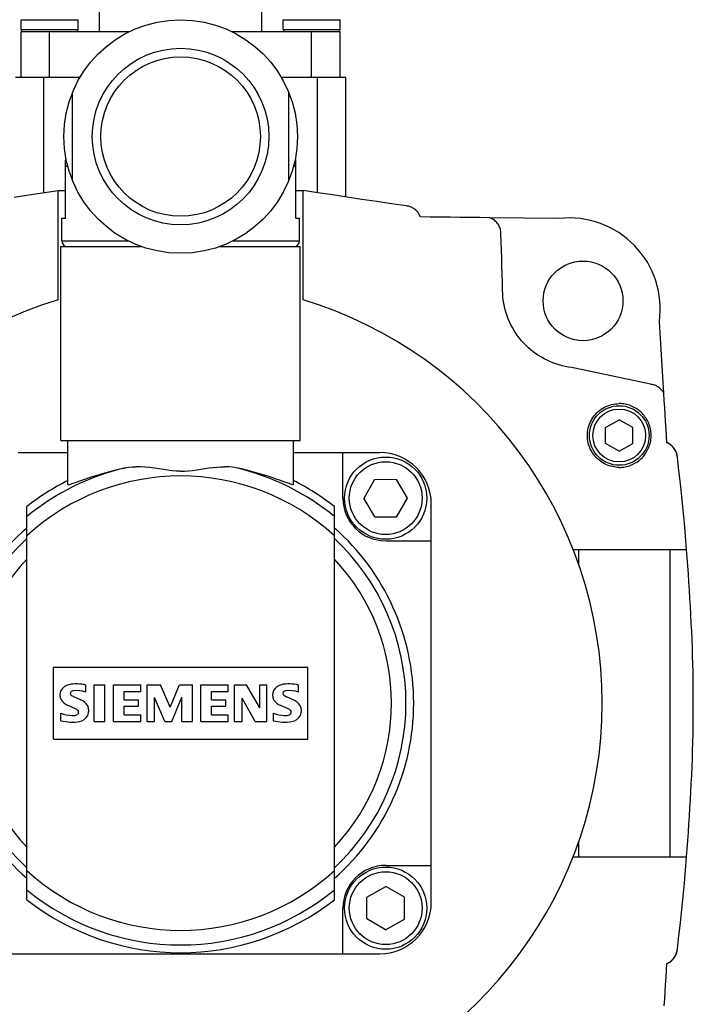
# Model space of a CAD drawing. Extents: x 0 to 1288, y 0 to 911.
# Tile 26 of 29: x 1137 to 1196, y 556 to 642. Entities that reach past the tile are written whole.
import ezdxf

# ---------------------------------------------------------------- set-up
doc = ezdxf.new("R2010")
doc.units = 0
doc.header["$LTSCALE"] = 15.34
doc.header["$MEASUREMENT"] = 0
doc.layers.add('15000_BACK', color=7, linetype='CONTINUOUS')

msp = doc.modelspace()

# ---------------------------------------------------------------- linework, layer by layer
at = {"layer": '15000_BACK', "color": 7, "linetype": 'CONTINUOUS', "lineweight": 25}
for p, q in [((1144.113617, 641.242095), (1144.113617, 652.792098)), ((1158.360251, 641.242095), (1158.360251, 652.792098)), ((1137.236934, 642.292094), (1142.236934, 642.292094)), ((1137.236934, 641.442096), (1137.236934, 642.292094)), ((1137.236934, 641.442096), (1137.236934, 642.292094)), ((1142.236934, 641.442096), (1142.236934, 642.292094)), ((1160.236934, 642.292094), (1165.236934, 642.292094)), ((1160.236934, 641.442096), (1160.236934, 642.292094)), ((1165.236934, 641.442096), (1165.236934, 642.292094)), ((1137.236934, 641.442096), (1142.236934, 641.442096)), ((1137.236934, 641.242095), (1146.738177, 641.242095)), ((1137.236934, 637.242095), (1137.236934, 641.242095)), ((1139.736934, 637.242095), (1139.736934, 641.242095)), ((1155.735782, 641.242095), (1162.736934, 641.242095)), ((1160.236934, 641.442096), (1165.236934, 641.442096)), ((1162.736934, 641.242095), (1165.236934, 641.242095)), ((1162.736934, 637.242095), (1162.736934, 641.242095)), ((1165.236934, 637.242095), (1165.236934, 641.242095)), ((1136.736934, 637.242095), (1142.409813, 637.242095)), ((1139.236934, 627.097423), (1139.236934, 637.242095)), ((1160.064145, 637.242095), (1163.236934, 637.242095)), ((1163.236934, 637.242095), (1165.736934, 637.242095)), ((1163.236934, 627.097423), (1163.236934, 637.242095)), ((1165.736934, 626.728072), (1165.736934, 637.242095)), ((1141.736934, 628.183395), (1141.736934, 635.880797)), ((1160.736934, 628.183395), (1160.736934, 635.880797)), ((1141.136934, 624.852096), (1141.136934, 629.966319)), ((1141.136934, 629.852096), (1141.221389, 629.852096)), ((1141.136934, 629.432098), (1141.322178, 629.432098)), ((1161.15169, 629.432098), (1161.336934, 629.432098)), ((1161.252479, 629.852096), (1161.336934, 629.852096)), ((1161.336934, 624.852096), (1161.336934, 629.966319)), ((1136.613595, 626.709849), (1137.907087, 626.900951)), ((1137.907087, 626.900951), (1140.486935, 627.282096)), ((1140.486934, 627.282096), (1140.595317, 627.282096)), ((1140.486934, 625.908183), (1140.486934, 627.282088)), ((1140.595317, 627.282096), (1140.70368, 627.282096)), ((1140.70368, 627.282096), (1140.812024, 627.282096)), ((1140.812024, 627.282096), (1140.920348, 627.282096)), ((1140.920348, 627.282096), (1141.028651, 627.282096)), ((1141.028651, 627.282096), (1141.136934, 627.282096)), ((1161.336934, 627.282096), (1161.986934, 627.282096)), ((1163.275653, 627.091701), (1161.986933, 627.282096)), ((1161.986934, 625.908183), (1161.986934, 627.282088)), ((1164.566781, 626.900951), (1163.275653, 627.091701)), ((1165.860273, 626.709849), (1164.566781, 626.900951)), ((1167.15608, 626.518409), (1165.860273, 626.709849)), ((1168.454156, 626.326629), (1167.15608, 626.518409)), ((1169.754457, 626.134524), (1168.454156, 626.326629)), ((1171.056934, 625.942096), (1169.754457, 626.134524)), ((1171.142907, 625.929336), (1171.056934, 625.942096)), ((1171.22784, 625.911651), (1171.142907, 625.929336)), ((1140.486934, 624.53511), (1140.486934, 625.908183)), ((1161.986934, 624.53511), (1161.986934, 625.908183)), ((1171.311525, 625.889114), (1171.22784, 625.911651)), ((1171.393754, 625.861785), (1171.311525, 625.889114)), ((1171.474321, 625.829734), (1171.393754, 625.861785)), ((1171.553012, 625.793021), (1171.474321, 625.829734)), ((1171.629607, 625.751727), (1171.553012, 625.793021)), ((1171.703597, 625.706111), (1171.629607, 625.751727)), ((1171.774694, 625.656383), (1171.703597, 625.706111)), ((1171.842731, 625.602683), (1171.774694, 625.656383)), ((1171.907543, 625.54515), (1171.842731, 625.602683)), ((1171.968965, 625.483928), (1171.907543, 625.54515)), ((1172.026832, 625.419158), (1171.968965, 625.483928)), ((1172.08085, 625.35115), (1172.026832, 625.419158)), ((1172.130739, 625.280288), (1172.08085, 625.35115)), ((1172.176393, 625.20676), (1172.130739, 625.280288)), ((1172.217712, 625.130756), (1172.176393, 625.20676)), ((1172.254594, 625.05247), (1172.217712, 625.130756)), ((1172.286933, 624.972095), (1172.254594, 625.05247)), ((1140.486934, 623.162978), (1140.486934, 624.53511)), ((1140.796934, 624.852096), (1141.136934, 624.852096)), ((1140.796934, 622.882094), (1140.796934, 624.852096)), ((1143.898332, 624.852096), (1143.898332, 624.876197)), ((1143.898332, 624.852096), (1143.921875, 624.852096)), ((1158.551993, 624.852096), (1158.575536, 624.852096)), ((1158.575536, 624.852096), (1158.575536, 624.876159)), ((1161.336934, 624.852096), (1161.676934, 624.852096)), ((1161.676934, 622.882094), (1161.676934, 624.852096)), ((1161.986934, 623.162978), (1161.986934, 624.53511)), ((1173.151607, 624.962897), (1172.286931, 624.972095)), ((1174.017078, 624.953689), (1173.151607, 624.962897)), ((1174.883333, 624.944476), (1174.017078, 624.953689)), ((1175.750356, 624.935252), (1174.883333, 624.944476)), ((1177.486667, 624.916782), (1175.750356, 624.935252)), ((1178.35593, 624.907531), (1177.486667, 624.916782)), ((1178.445846, 624.872531), (1178.355928, 624.907531)), ((1184.506934, 624.842097), (1178.355928, 624.907531)), ((1178.533241, 624.831866), (1178.445846, 624.872531)), ((1178.617845, 624.78567), (1178.533241, 624.831866)), ((1178.69939, 624.73408), (1178.617845, 624.78567)), ((1178.777494, 624.677318), (1178.69939, 624.73408)), ((1178.851676, 624.615741), (1178.777494, 624.677318)), ((1178.921716, 624.549567), (1178.851676, 624.615741)), ((1178.987394, 624.478992), (1178.921716, 624.549567)), ((1179.04844, 624.404296), (1178.987394, 624.478992)), ((1179.10444, 624.326007), (1179.04844, 624.404296)), ((1179.155221, 624.24443), (1179.10444, 624.326007)), ((1179.200647, 624.159827), (1179.155221, 624.24443)), ((1179.240581, 624.072455), (1179.200647, 624.159827)), ((1179.274881, 623.982589), (1179.240581, 624.072455)), ((1179.303331, 623.890781), (1179.274881, 623.982589)), ((1179.325801, 623.797534), (1179.303331, 623.890781)), ((1179.342252, 623.703143), (1179.325801, 623.797534)), ((1179.352643, 623.607902), (1179.342252, 623.703143)), ((1179.356935, 623.512096), (1179.352643, 623.607902)), ((1179.376966, 622.795226), (1179.356935, 623.512099)), ((1140.486934, 621.791896), (1140.486934, 623.162978)), ((1140.796934, 622.882094), (1146.617607, 622.882094)), ((1155.856179, 622.882094), (1161.676934, 622.882094)), ((1161.986934, 621.791896), (1161.986934, 623.162978)), ((1179.396987, 622.078731), (1179.376966, 622.795226)), ((1140.486934, 620.42197), (1140.486934, 621.791896)), ((1140.736934, 622.382094), (1147.77778, 622.382094)), ((1140.736934, 605.332095), (1140.736934, 622.382094)), ((1154.696098, 622.382094), (1161.736934, 622.382094)), ((1161.736934, 605.332095), (1161.736934, 622.382094)), ((1161.986934, 620.42197), (1161.986934, 621.791896)), ((1179.416999, 621.362613), (1179.396987, 622.078731)), ((1179.437, 620.646884), (1179.416999, 621.362613)), ((1140.486934, 619.053306), (1140.486934, 620.42197)), ((1161.986934, 619.053306), (1161.986934, 620.42197)), ((1179.456989, 619.931552), (1179.437, 620.646884)), ((1179.476968, 619.216621), (1179.456989, 619.931552)), ((1140.486934, 617.686015), (1140.486934, 619.053306)), ((1161.986934, 617.686015), (1161.986934, 619.053306)), ((1179.496934, 618.502097), (1179.476968, 619.216621)), ((1179.506746, 618.220004), (1179.496934, 618.502097)), ((1179.528079, 617.938636), (1179.506746, 618.220004)), ((1179.560903, 617.658343), (1179.528079, 617.938636)), ((1179.605186, 617.379481), (1179.560903, 617.658343)), ((1179.660901, 617.102401), (1179.605186, 617.379481)), ((1179.727994, 616.82754), (1179.660901, 617.102401)), ((1179.806287, 616.555698), (1179.727994, 616.82754)), ((1179.895664, 616.287276), (1179.806287, 616.555698)), ((1179.996021, 616.022616), (1179.895664, 616.287276)), ((1180.10725, 615.762065), (1179.996021, 616.022616)), ((1180.229064, 615.506332), (1180.10725, 615.762065)), ((1193.652656, 609.489589), (1193.256934, 615.762096)), ((1180.361129, 615.256076), (1180.229064, 615.506332)), ((1180.503253, 615.011592), (1180.361129, 615.256076)), ((1180.655242, 614.773185), (1180.503253, 615.011592)), ((1180.816907, 614.54116), (1180.655242, 614.773185)), ((1180.988056, 614.31581), (1180.816907, 614.54116)), ((1181.168493, 614.09744), (1180.988056, 614.31581)), ((1181.358026, 613.886359), (1181.168493, 614.09744)), ((1181.55598, 613.683341), (1181.358026, 613.886359)), ((1181.761789, 613.488917), (1181.55598, 613.683341)), ((1181.975162, 613.303296), (1181.761789, 613.488917)), ((1182.195815, 613.126691), (1181.975162, 613.303296)), ((1182.423457, 612.959312), (1182.195815, 613.126691)), ((1182.6578, 612.801366), (1182.423457, 612.959312)), ((1182.898555, 612.653064), (1182.6578, 612.801366)), ((1183.145433, 612.514619), (1182.898555, 612.653064)), ((1183.398128, 612.386251), (1183.145433, 612.514619)), ((1183.655681, 612.268451), (1183.398128, 612.386251)), ((1183.917438, 612.161481), (1183.655681, 612.268451)), ((1184.183051, 612.065431), (1183.917438, 612.161481)), ((1184.452178, 611.980388), (1184.183051, 612.065431)), ((1184.724471, 611.906444), (1184.452178, 611.980388)), ((1184.999591, 611.843686), (1184.724471, 611.906444)), ((1185.277194, 611.792207), (1184.999591, 611.843686)), ((1185.556934, 611.752095), (1185.277194, 611.792207)), ((1186.544265, 611.542663), (1185.556945, 611.752093)), ((1192.487037, 610.282073), (1186.544265, 611.542663)), ((1192.563316, 610.271829), (1192.486934, 610.282096)), ((1192.638999, 610.257667), (1192.563316, 610.271829)), ((1192.713836, 610.239646), (1192.638999, 610.257667)), ((1192.787681, 610.217799), (1192.713836, 610.239646)), ((1192.860378, 610.192163), (1192.787681, 610.217799)), ((1192.931789, 610.162772), (1192.860378, 610.192163)), ((1193.001678, 610.129701), (1192.931789, 610.162772)), ((1193.069724, 610.093099), (1193.001678, 610.129701)), ((1193.13578, 610.053048), (1193.069724, 610.093099)), ((1193.199718, 610.009631), (1193.13578, 610.053048)), ((1193.261401, 609.962924), (1193.199718, 610.009631)), ((1193.320663, 609.913037), (1193.261401, 609.962924)), ((1193.377181, 609.860246), (1193.320663, 609.913037)), ((1193.430835, 609.804687), (1193.377181, 609.860246)), ((1193.481521, 609.746482), (1193.430835, 609.804687)), ((1193.529144, 609.68575), (1193.481521, 609.746482)), ((1193.573608, 609.622611), (1193.529144, 609.68575)), ((1193.61481, 609.557185), (1193.573608, 609.622611)), ((1193.652656, 609.489589), (1193.61481, 609.557185)), ((1193.691917, 608.86732), (1193.652656, 609.489589)), ((1193.731147, 608.245444), (1193.691917, 608.86732)), ((1187.64128, 607.639039), (1187.757327, 607.762288)), ((1187.757327, 607.762288), (1187.880481, 607.878184)), ((1187.880481, 607.878184), (1188.010337, 607.986381)), ((1188.010337, 607.986381), (1188.146541, 608.086579)), ((1188.146541, 608.086579), (1188.288635, 608.178432)), ((1188.288635, 608.178432), (1188.435874, 608.261458)), ((1188.435874, 608.261458), (1188.58781, 608.335429)), ((1188.58781, 608.335429), (1188.744026, 608.400136)), ((1188.744026, 608.400136), (1188.904033, 608.455348)), ((1188.904033, 608.455348), (1189.066894, 608.500745)), ((1189.066894, 608.500745), (1189.23207, 608.536204)), ((1189.23207, 608.536204), (1189.399108, 608.561641)), ((1189.399108, 608.561641), (1189.567546, 608.576968)), ((1189.567546, 608.576968), (1189.736934, 608.582095)), ((1189.86816, 608.579019), (1189.736934, 608.582095)), ((1189.998916, 608.569812), (1189.86816, 608.579019)), ((1190.128993, 608.554511), (1189.998916, 608.569812)), ((1190.258174, 608.533153), (1190.128993, 608.554511)), ((1190.386253, 608.505767), (1190.258174, 608.533153)), ((1190.513007, 608.472396), (1190.386253, 608.505767)), ((1190.638233, 608.43307), (1190.513007, 608.472396)), ((1190.76171, 608.387826), (1190.638233, 608.43307)), ((1190.883128, 608.336745), (1190.76171, 608.387826)), ((1191.001861, 608.280088), (1190.883128, 608.336745)), ((1191.117671, 608.217986), (1191.001861, 608.280088)), ((1191.230373, 608.150563), (1191.117671, 608.217986)), ((1191.339786, 608.077933), (1191.230373, 608.150563)), ((1191.445724, 608.000213), (1191.339786, 608.077933)), ((1191.548003, 607.91752), (1191.445724, 608.000213)), ((1191.646438, 607.82997), (1191.548003, 607.91752)), ((1191.74084, 607.737693), (1191.646438, 607.82997)), ((1193.770358, 607.623963), (1193.731147, 608.245444)), ((1187.118728, 606.77457), (1187.183456, 606.930896)), ((1187.183456, 606.930896), (1187.257625, 607.083261)), ((1187.257625, 607.083261), (1187.340869, 607.230844)), ((1187.340869, 607.230844), (1187.432742, 607.372916)), ((1187.432742, 607.372916), (1187.532974, 607.509105)), ((1187.532974, 607.509105), (1187.64128, 607.639039)), ((1188.544246, 606.473504), (1189.739375, 607.166326)), ((1189.739368, 607.160697), (1189.739375, 607.166326)), ((1190.936935, 606.472097), (1189.739368, 607.160697)), ((1191.830734, 607.641126), (1191.74084, 607.737693)), ((1191.915851, 607.540593), (1191.830734, 607.641126)), ((1191.996066, 607.436275), (1191.915851, 607.540593)), ((1192.071262, 607.328353), (1191.996066, 607.436275)), ((1192.141311, 607.217008), (1192.071262, 607.328353)), ((1192.206092, 607.102424), (1192.141311, 607.217008)), ((1192.265479, 606.98478), (1192.206092, 607.102424)), ((1192.319358, 606.864261), (1192.265479, 606.98478)), ((1193.809539, 607.002883), (1193.770358, 607.623963)), ((1193.848697, 606.382209), (1193.809539, 607.002883)), ((1186.941921, 605.949119), (1186.957214, 606.118495)), ((1186.957214, 606.118495), (1186.982696, 606.286246)), ((1186.982696, 606.286246), (1187.018203, 606.451802)), ((1187.018203, 606.451802), (1187.063598, 606.614724)), ((1187.063598, 606.614724), (1187.118728, 606.77457)), ((1188.541812, 605.094901), (1188.539375, 606.476327)), ((1188.544246, 606.473504), (1188.539375, 606.476327)), ((1190.932056, 606.469291), (1190.936935, 606.472097)), ((1190.934493, 605.087865), (1190.932056, 606.469291)), ((1192.367492, 606.741345), (1192.319358, 606.864261)), ((1192.409705, 606.616538), (1192.367492, 606.741345)), ((1192.445957, 606.490048), (1192.409705, 606.616538)), ((1192.476203, 606.362096), (1192.445957, 606.490048)), ((1192.500408, 606.232894), (1192.476203, 606.362096)), ((1192.518524, 606.102656), (1192.500408, 606.232894)), ((1192.530513, 605.971599), (1192.518524, 606.102656)), ((1193.887828, 605.761943), (1193.848697, 606.382209)), ((1140.736934, 605.332095), (1161.736934, 605.332095)), ((1141.336934, 601.476039), (1141.336934, 605.332095)), ((1161.136934, 601.476039), (1161.136934, 605.332095)), ((1186.936935, 605.779319), (1186.941921, 605.949119)), ((1186.942249, 605.609687), (1186.936935, 605.779319)), ((1186.957824, 605.440692), (1186.942249, 605.609687)), ((1186.983642, 605.272803), (1186.957824, 605.440692)), ((1187.019664, 605.106488), (1186.983642, 605.272803)), ((1192.442249, 605.0601), (1192.473094, 605.187598)), ((1192.473094, 605.187598), (1192.497932, 605.316371)), ((1192.497932, 605.316371), (1192.516715, 605.446202)), ((1192.516715, 605.446202), (1192.529403, 605.576884)), ((1192.529403, 605.576884), (1192.53596, 605.7082)), ((1192.536338, 605.839936), (1192.530513, 605.971599)), ((1192.53596, 605.7082), (1192.536338, 605.839936)), ((1193.926933, 605.142095), (1193.887828, 605.761943)), ((1187.065826, 604.94235), (1187.019664, 605.106488)), ((1187.121833, 604.781472), (1187.065826, 604.94235)), ((1187.187484, 604.624381), (1187.121833, 604.781472)), ((1187.262595, 604.471509), (1187.187484, 604.624381)), ((1187.346977, 604.323291), (1187.262595, 604.471509)), ((1187.429302, 604.196273), (1187.346977, 604.323291)), ((1188.536933, 605.092095), (1188.541812, 605.094901)), ((1189.7345, 604.403495), (1188.536933, 605.092095)), ((1189.734493, 604.397866), (1190.929622, 605.090688)), ((1189.734493, 604.397866), (1189.7345, 604.403495)), ((1190.934493, 605.087865), (1190.929622, 605.090688)), ((1192.065883, 604.227748), (1192.135913, 604.338182)), ((1192.135913, 604.338182), (1192.200725, 604.451785)), ((1192.200725, 604.451785), (1192.260204, 604.568376)), ((1192.260204, 604.568376), (1192.314231, 604.687772)), ((1192.314231, 604.687772), (1192.362697, 604.809791)), ((1192.362697, 604.809791), (1192.405433, 604.934089)), ((1192.405433, 604.934089), (1192.442249, 605.0601)), ((1194.026576, 605.095367), (1193.926933, 605.142097)), ((1194.122371, 605.041553), (1194.026576, 605.095367)), ((1194.213943, 604.980891), (1194.122371, 605.041553)), ((1194.300914, 604.913621), (1194.213943, 604.980891)), ((1194.382907, 604.839982), (1194.300914, 604.913621)), ((1194.459415, 604.760362), (1194.382907, 604.839982)), ((1194.529743, 604.675481), (1194.459415, 604.760362)), ((1194.593604, 604.585727), (1194.529743, 604.675481)), ((1194.650741, 604.491466), (1194.593604, 604.585727)), ((1194.700897, 604.393062), (1194.650741, 604.491466)), ((1194.743667, 604.291257), (1194.700897, 604.393062)), ((1136.986934, 604.282096), (1141.336934, 604.282096)), ((1161.136934, 604.282096), (1168.736934, 604.282096)), ((1165.486934, 600.282096), (1165.486934, 604.282096)), ((1187.518173, 604.074144), (1187.429302, 604.196273)), ((1187.613368, 603.957141), (1187.518173, 604.074144)), ((1187.714656, 603.845506), (1187.613368, 603.957141)), ((1187.821811, 603.739476), (1187.714656, 603.845506)), ((1187.934608, 603.639291), (1187.821811, 603.739476)), ((1188.052818, 603.545188), (1187.934608, 603.639291)), ((1188.176055, 603.457517), (1188.052818, 603.545188)), ((1188.30355, 603.376805), (1188.176055, 603.457517)), ((1191.227592, 603.411876), (1191.336837, 603.484202)), ((1191.336837, 603.484202), (1191.442497, 603.561498)), ((1191.442497, 603.561498), (1191.544368, 603.643596)), ((1191.544368, 603.643596), (1191.642284, 603.730357)), ((1191.642284, 603.730357), (1191.736087, 603.821639)), ((1191.736087, 603.821639), (1191.825607, 603.917306)), ((1191.825607, 603.917306), (1191.91061, 604.017121)), ((1191.91061, 604.017121), (1191.990741, 604.120668)), ((1191.990741, 604.120668), (1192.065883, 604.227748)), ((1194.778762, 604.186824), (1194.743667, 604.291257)), ((1194.806075, 604.080196), (1194.778762, 604.186824)), ((1194.8255, 603.971809), (1194.806075, 604.080196)), ((1194.836932, 603.862096), (1194.8255, 603.971809)), ((1194.972999, 602.710168), (1194.836932, 603.862096)), ((1144.593933, 602.512252), (1145.009433, 602.625989)), ((1145.009433, 602.625989), (1145.444248, 602.737113)), ((1145.444248, 602.737113), (1145.897445, 602.844306)), ((1145.897445, 602.844306), (1146.368094, 602.94625)), ((1146.368094, 602.94625), (1146.671402, 602.996451)), ((1146.671402, 602.996451), (1146.996563, 603.028077)), ((1146.996563, 603.028077), (1147.344821, 603.041003)), ((1147.71742, 603.035102), (1147.344821, 603.041003)), ((1148.115604, 603.010242), (1147.71742, 603.035102)), ((1148.535126, 602.967097), (1148.115604, 603.010242)), ((1148.948475, 602.911843), (1148.535126, 602.967097)), ((1149.350908, 602.850364), (1148.948475, 602.911843)), ((1149.741507, 602.788167), (1149.350908, 602.850364)), ((1150.119355, 602.730767), (1149.741507, 602.788167)), ((1150.483794, 602.683646), (1150.119355, 602.730767)), ((1150.844885, 602.651223), (1150.483794, 602.683646)), ((1151.208417, 602.638352), (1150.844885, 602.651223)), ((1151.208417, 602.638352), (1151.572061, 602.647786)), ((1151.572061, 602.647786), (1151.934177, 602.677552)), ((1151.934177, 602.677552), (1152.292962, 602.722079)), ((1152.292962, 602.722079), (1152.650837, 602.775441)), ((1152.650837, 602.775441), (1153.008907, 602.8325)), ((1153.008907, 602.8325), (1153.366318, 602.888215)), ((1153.366318, 602.888215), (1153.72154, 602.939038)), ((1153.72154, 602.939038), (1154.074493, 602.982368)), ((1154.074493, 602.982368), (1154.425102, 603.015597)), ((1154.425102, 603.015597), (1154.773288, 603.036128)), ((1154.773288, 603.036128), (1155.117149, 603.041644)), ((1155.454541, 603.030011), (1155.117149, 603.041644)), ((1155.784427, 602.998965), (1155.454541, 603.030011)), ((1156.105774, 602.94625), (1155.784427, 602.998965)), ((1156.576847, 602.844153), (1156.105774, 602.94625)), ((1157.030245, 602.736787), (1156.576847, 602.844153)), ((1157.465048, 602.625547), (1157.030245, 602.736787)), ((1157.880338, 602.511827), (1157.465048, 602.625547)), ((1188.434963, 603.30321), (1188.30355, 603.376805)), ((1188.569991, 603.236856), (1188.434963, 603.30321)), ((1188.708335, 603.177873), (1188.569991, 603.236856)), ((1188.849689, 603.126386), (1188.708335, 603.177873)), ((1188.993758, 603.082524), (1188.849689, 603.126386)), ((1189.140182, 603.046426), (1188.993758, 603.082524)), ((1189.288116, 603.0183), (1189.140182, 603.046426)), ((1189.437106, 602.998195), (1189.288116, 603.0183)), ((1189.586818, 602.986123), (1189.437106, 602.998195)), ((1189.736934, 602.982097), (1189.586818, 602.986123)), ((1189.736934, 602.982097), (1189.867927, 602.985162)), ((1189.867927, 602.985162), (1189.99876, 602.994365)), ((1189.99876, 602.994365), (1190.129028, 603.009685)), ((1190.129028, 603.009685), (1190.258277, 603.03106)), ((1190.258277, 603.03106), (1190.386306, 603.058438)), ((1190.386306, 603.058438), (1190.512901, 603.091765)), ((1190.512901, 603.091765), (1190.637855, 603.130994)), ((1190.637855, 603.130994), (1190.760913, 603.176051)), ((1190.760913, 603.176051), (1190.881637, 603.226775)), ((1190.881637, 603.226775), (1190.999782, 603.283053)), ((1190.999782, 603.283053), (1191.115165, 603.344787)), ((1191.115165, 603.344787), (1191.227592, 603.411876)), ((1195.10239, 601.55742), (1194.972999, 602.710168)), ((1142.088556, 601.686254), (1142.313031, 601.767207)), ((1142.313031, 601.767207), (1142.564637, 601.85739)), ((1142.564637, 601.85739), (1142.842678, 601.955535)), ((1142.842678, 601.955535), (1143.146314, 602.060277)), ((1143.146314, 602.060277), (1143.474162, 602.169824)), ((1143.474162, 602.169824), (1143.825291, 602.282657)), ((1143.825291, 602.282657), (1144.198838, 602.397294)), ((1144.198838, 602.397294), (1144.593933, 602.512252)), ((1158.275198, 602.397023), (1157.880338, 602.511827)), ((1158.64871, 602.282533), (1158.275198, 602.397023)), ((1158.999956, 602.169749), (1158.64871, 602.282533)), ((1159.327851, 602.060218), (1158.999956, 602.169749)), ((1159.631092, 601.955722), (1159.327851, 602.060218)), ((1159.908898, 601.85765), (1159.631092, 601.955722)), ((1160.160508, 601.767358), (1159.908898, 601.85765)), ((1160.385166, 601.686214), (1160.160508, 601.767358)), ((1167.334693, 600.285453), (1168.284849, 601.937896)), ((1168.28872, 601.931163), (1168.284849, 601.937896)), ((1168.28872, 601.931163), (1170.194856, 601.934526)), ((1170.190961, 601.927806), (1170.194856, 601.934526)), ((1171.146941, 600.278726), (1170.190961, 601.927806)), ((1141.352121, 601.462693), (1141.33667, 601.476609)), ((1141.352121, 601.462693), (1141.398631, 601.463882)), ((1141.398631, 601.463882), (1141.476208, 601.480138)), ((1141.476208, 601.480138), (1141.584853, 601.511426)), ((1141.584853, 601.511426), (1141.72377, 601.557098)), ((1141.72377, 601.557098), (1141.891903, 601.615796)), ((1141.891903, 601.615796), (1142.088556, 601.686254)), ((1160.582115, 601.615577), (1160.385166, 601.686214)), ((1160.750597, 601.556808), (1160.582115, 601.615577)), ((1160.889529, 601.511396), (1160.750597, 601.556808)), ((1160.99777, 601.480395), (1160.889529, 601.511396)), ((1161.075181, 601.464067), (1160.99777, 601.480395)), ((1161.121656, 601.462653), (1161.075181, 601.464067)), ((1161.121656, 601.462653), (1161.137087, 601.476401)), ((1195.225097, 600.403873), (1195.10239, 601.55742)), ((1168.282907, 598.636386), (1167.326927, 600.285466)), ((1167.334693, 600.285453), (1167.326927, 600.285466)), ((1170.189019, 598.626296), (1171.139175, 600.278739)), ((1171.146941, 600.278726), (1171.139175, 600.278739)), ((1195.341121, 599.249545), (1195.225097, 600.403873)), ((1137.736934, 565.025418), (1137.736934, 599.538774)), ((1164.736934, 565.025418), (1164.736934, 599.538774)), ((1173.236934, 564.782096), (1173.236934, 599.782096)), ((1195.450454, 598.09446), (1195.341121, 599.249545)), ((1168.279012, 598.629666), (1168.282907, 598.636386)), ((1168.279012, 598.629666), (1170.185148, 598.633029)), ((1170.189019, 598.626296), (1170.185148, 598.633029)), ((1195.553096, 596.938636), (1195.450454, 598.09446)), ((1169.236934, 596.532096), (1173.236934, 596.532096)), ((1195.64904, 595.782096), (1195.553096, 596.938636)), ((1185.686172, 595.782096), (1187.104465, 595.782096)), ((1186.196933, 594.398135), (1186.196933, 595.782096)), ((1187.104465, 595.782096), (1188.524509, 595.782096)), ((1188.524509, 595.782096), (1189.946246, 595.782096)), ((1189.946246, 595.782096), (1191.369621, 595.782096)), ((1191.369621, 595.782096), (1192.794586, 595.782096)), ((1192.794586, 595.782096), (1194.221076, 595.782096)), ((1194.196933, 568.782096), (1194.196933, 595.782096)), ((1194.221076, 595.782096), (1195.64904, 595.782096)), ((1140.071934, 579.112096), (1140.071934, 585.452096)), ((1140.071934, 585.450929), (1162.401916, 585.450929)), ((1140.071935, 585.452096), (1162.401933, 585.452096)), ((1162.401916, 579.112096), (1162.401916, 585.450929)), ((1162.401934, 579.112096), (1162.401934, 585.452096)), ((1142.926142, 583.247399), (1142.926142, 583.86599)), ((1143.654815, 583.889333), (1144.595541, 583.889333)), ((1143.654815, 580.667991), (1143.654815, 583.889333)), ((1144.595541, 580.667991), (1144.595541, 583.889333)), ((1145.355064, 583.889333), (1147.736055, 583.889333)), ((1145.355064, 580.667991), (1145.355064, 583.889333)), ((1147.736055, 583.312759), (1147.736055, 583.889333)), ((1148.313858, 583.889333), (1149.478677, 583.889333)), ((1148.313858, 580.667991), (1148.313858, 583.889333)), ((1150.305021, 581.926182), (1149.478677, 583.889333)), ((1150.305021, 581.926182), (1151.138368, 583.889333)), ((1151.138368, 583.889333), (1152.293849, 583.889333)), ((1152.293849, 580.667991), (1152.293849, 583.889333)), ((1153.015256, 583.889333), (1155.396247, 583.889333)), ((1153.015256, 580.667991), (1153.015256, 583.889333)), ((1155.396247, 583.312759), (1155.396247, 583.889333)), ((1155.974051, 583.889333), (1157.01982, 583.889333)), ((1155.974051, 580.667991), (1155.974051, 583.889333)), ((1158.177635, 581.872493), (1157.01982, 583.889333)), ((1158.177635, 583.889333), (1158.79856, 583.889333)), ((1158.177635, 581.872493), (1158.177635, 583.889333)), ((1158.79856, 580.667991), (1158.79856, 583.889333)), ((1161.586516, 583.247399), (1161.586516, 583.86599)), ((1196.236934, 580.282096), (1196.236934, 584.282096)), ((1142.456947, 582.579788), (1141.87804, 582.84123)), ((1146.295789, 583.312759), (1147.736055, 583.312759)), ((1146.295789, 582.579788), (1146.295789, 583.312759)), ((1149.840494, 580.667991), (1148.941786, 582.789875)), ((1148.941786, 580.667991), (1148.941786, 582.789875)), ((1150.452082, 580.667991), (1151.357792, 582.796878)), ((1151.357792, 580.667991), (1151.357792, 582.796878)), ((1153.955981, 583.312759), (1155.396247, 583.312759)), ((1153.955981, 582.579788), (1153.955981, 583.312759)), ((1157.785472, 580.667991), (1156.62999, 582.710509)), ((1156.62999, 580.667991), (1156.62999, 582.710509)), ((1161.11732, 582.579788), (1160.538412, 582.84123)), ((1146.295789, 582.579788), (1147.553979, 582.579788)), ((1146.295789, 582.028892), (1147.553979, 582.028892)), ((1146.295789, 581.270242), (1146.295789, 582.028892)), ((1147.553979, 582.028892), (1147.553979, 582.579788)), ((1153.955981, 582.579788), (1155.214171, 582.579788)), ((1153.955981, 582.028892), (1155.214171, 582.028892)), ((1153.955981, 581.270242), (1153.955981, 582.028892)), ((1155.214171, 582.028892), (1155.214171, 582.579788)), ((1140.720224, 580.738021), (1140.720224, 581.400963)), ((1146.295789, 581.270242), (1147.736055, 581.270242)), ((1147.736055, 580.667991), (1147.736055, 581.270242)), ((1153.955981, 581.270242), (1155.396247, 581.270242)), ((1155.396247, 580.667991), (1155.396247, 581.270242)), ((1159.380597, 580.738021), (1159.380597, 581.400963)), ((1143.654815, 580.667991), (1144.595541, 580.667991)), ((1145.355064, 580.667991), (1147.736055, 580.667991)), ((1148.313858, 580.667991), (1148.941786, 580.667991)), ((1149.840494, 580.667991), (1150.452082, 580.667991)), ((1151.357792, 580.667991), (1152.293849, 580.667991)), ((1153.015256, 580.667991), (1155.396247, 580.667991)), ((1155.974051, 580.667991), (1156.62999, 580.667991)), ((1157.785472, 580.667991), (1158.79856, 580.667991)), ((1140.071934, 579.112096), (1162.401933, 579.112096)), ((1186.196933, 568.782096), (1186.196933, 570.166057)), ((1169.236934, 568.032096), (1173.236934, 568.032096)), ((1185.686172, 568.782096), (1195.64904, 568.782096)), ((1195.553096, 567.625552), (1195.64904, 568.782096)), ((1195.450454, 566.469727), (1195.553096, 567.625552)), ((1195.341117, 565.314641), (1195.450454, 566.469727)), ((1167.591224, 565.236123), (1169.240304, 566.192103)), ((1169.240291, 566.184337), (1169.240304, 566.192103)), ((1170.892734, 565.234181), (1169.240291, 566.184337)), ((1167.587867, 563.333882), (1167.584504, 565.240018)), ((1167.591224, 565.236123), (1167.584504, 565.240018)), ((1170.886001, 565.23031), (1170.892734, 565.234181)), ((1170.889364, 563.324174), (1170.886001, 565.23031)), ((1195.225097, 564.160314), (1195.341117, 565.314641)), ((1165.486934, 560.282096), (1165.486934, 564.282096)), ((1195.10239, 563.006766), (1195.225097, 564.160314)), ((1167.581134, 563.330011), (1167.587867, 563.333882)), ((1169.233577, 562.379855), (1167.581134, 563.330011)), ((1169.233564, 562.372089), (1170.882644, 563.328069)), ((1170.889364, 563.324174), (1170.882644, 563.328069)), ((1194.972999, 561.85402), (1195.10239, 563.006766)), ((1169.233564, 562.372089), (1169.233577, 562.379855)), ((1194.836932, 560.702096), (1194.972999, 561.85402)), ((1133.736934, 560.282096), (1168.736934, 560.282096)), ((1194.712951, 560.197778), (1194.745742, 560.278466)), ((1194.745742, 560.278466), (1194.773753, 560.360784)), ((1194.773753, 560.360784), (1194.796932, 560.44452)), ((1194.796932, 560.44452), (1194.815223, 560.52946)), ((1194.815223, 560.52946), (1194.828574, 560.61539)), ((1194.828574, 560.61539), (1194.836932, 560.702096)), ((1193.887828, 558.802249), (1193.926933, 559.422097)), ((1193.926933, 559.422095), (1194.005916, 559.458394)), ((1194.005916, 559.458394), (1194.082572, 559.499154)), ((1194.082572, 559.499154), (1194.156711, 559.544263)), ((1194.156711, 559.544263), (1194.228149, 559.593604)), ((1194.228149, 559.593604), (1194.296691, 559.647065)), ((1194.296691, 559.647065), (1194.362159, 559.704532)), ((1194.362159, 559.704532), (1194.424205, 559.765725)), ((1194.424205, 559.765725), (1194.482494, 559.830306)), ((1194.482494, 559.830306), (1194.536895, 559.898099)), ((1194.536895, 559.898099), (1194.58728, 559.968925)), ((1194.58728, 559.968925), (1194.63351, 560.042609)), ((1194.63351, 560.042609), (1194.675456, 560.118978)), ((1194.675456, 560.118978), (1194.712951, 560.197778)), ((1193.848697, 558.181983), (1193.887828, 558.802249)), ((1193.809539, 557.561309), (1193.848697, 558.181983)), ((1193.731147, 556.318748), (1193.770358, 556.940229)), ((1193.770358, 556.940229), (1193.809539, 557.561309)), ((1193.691917, 555.696872), (1193.731147, 556.318748))]:
    msp.add_line(p, q, dxfattribs=at)
for centre, radius in [((1151.236934, 632.032096), 10.25), ((1151.236934, 632.032096), 7.75), ((1151.236934, 632.032096), 7), ((1186.556534, 617.601696), 3.5), ((1189.736934, 605.782096), 2.616), ((1189.736934, 605.782096), 2.316), ((1169.236934, 600.282096), 3.609644), ((1169.236934, 600.282096), 3.195694), ((1169.236934, 564.282096), 3.609644), ((1169.236934, 564.282096), 3.195694)]:
    msp.add_circle(centre, radius, dxfattribs=at)
for centre, radius, start, end in [((1137.436934, 641.442096), 0.2, 180, 269.999945), ((1142.036934, 641.442096), 0.2, 270.000055, 0), ((1160.436934, 641.442096), 0.2, 180, 269.999945), ((1165.036934, 641.442096), 0.2, 270.000055, 0), ((1140.736967, 630.266365), 0.5, 323.123662, 333.006519), ((1161.736901, 630.266365), 0.5, 206.99387, 216.876338), ((1185.33616, 616.885188), 8, 351.929785, 95.949574), ((1141.296934, 622.882096), 0.5, 180.000175, 270.000048), ((1161.176934, 622.882096), 0.5, 269.999952, 359.999825), ((1151.236934, 582.282096), 37, 106.89032, 253.10968), ((1151.236934, 582.282096), 37, 0, 73.10968), ((1193.340307, 603.761564), 1.5, 3.842918, 66.978037), ((1168.736934, 599.782096), 4.5, 0, 90), ((1151.236934, 582.282096), 21.23, 103.258084, 129.486218), ((1151.236934, 582.282096), 21.23, 50.513782, 76.741916), ((1151.236934, 582.282096), 19.95, 47.414339, 132.585661), ((1151.236934, 582.282096), 21.91, 116.86234, 128.036037), ((1151.236934, 582.282096), 21.91, 51.963963, 63.13766), ((1169.236934, 600.282096), 3.75, 180, 270), ((1151.236934, 582.282096), 20.46, 131.286455, 228.713545), ((1151.236934, 582.282096), 20.46, 311.286455, 48.713545), ((1151.236934, 582.282096), 19.78, 133.039907, 226.960093), ((1151.236934, 582.282096), 19.78, 313.039907, 46.960093), ((996.286596, 579.825392), 200, 1.276857, 4.576123), ((1151.236934, 582.282096), 18.5, 136.863741, 223.136259), ((1151.236934, 582.282096), 18.5, 316.863741, 43.136259), ((1141.655305, 582.856652), 1.067435, 101.936988, 149.891069), ((1142.108884, 580.839843), 3.134562, 74.886932, 102.423628), ((1160.315678, 582.856652), 1.067435, 101.936983, 149.891093), ((1160.769258, 580.839843), 3.134562, 74.886931, 102.423626), ((1141.520464, 582.997353), 0.881864, 153.406563, 207.918112), ((1141.742074, 583.137728), 0.190548, 144.861439, 206.967361), ((1142.199496, 583.636721), 0.857987, 223.023605, 247.996493), ((1141.871985, 582.998037), 0.379243, 95.087225, 138.888562), ((1142.09445, 580.873146), 2.515709, 70.694825, 95.842701), ((1160.180837, 582.997353), 0.881864, 153.406589, 207.918115), ((1160.402448, 583.137728), 0.190548, 144.861424, 206.967372), ((1160.859869, 583.636721), 0.857987, 223.023609, 247.996439), ((1160.532358, 582.998037), 0.379243, 95.087212, 138.888553), ((1160.754823, 580.873146), 2.515709, 70.694823, 95.842699), ((1141.844757, 583.285407), 1.307325, 212.423406, 248.556769), ((1135.64602, 568.325031), 14.886659, 64.158715, 67.400279), ((1141.928212, 581.328283), 1.358612, 32.198997, 67.096945), ((1142.241573, 581.625061), 0.939081, 333.897433, 27.057475), ((1160.505131, 583.285407), 1.307325, 212.423408, 248.556772), ((1154.306393, 568.325031), 14.886659, 64.158714, 67.400279), ((1160.588585, 581.328283), 1.358612, 32.199017, 67.096942), ((1160.901946, 581.625061), 0.939081, 333.897435, 27.057499), ((1151.236934, 582.282096), 37, 286.89032, 0), ((1141.894845, 584.526919), 3.339362, 249.405596, 266.66588), ((1141.765798, 582.140939), 0.949967, 266.066547, 292.858108), ((1142.041341, 581.484666), 0.238199, 293.104482, 0.079832), ((1142.005562, 581.481498), 0.274, 0.731951, 61.854161), ((1142.082386, 581.783781), 1.154144, 283.385298, 330.29627), ((1160.555218, 584.526919), 3.339362, 249.405598, 266.665881), ((1160.426172, 582.140939), 0.949967, 266.066552, 292.858113), ((1160.665936, 581.481498), 0.274, 0.731951, 61.854145), ((1160.701715, 581.484666), 0.238199, 293.104501, 0.079832), ((1160.74276, 581.783781), 1.154144, 283.385302, 330.296272), ((1141.725102, 584.722648), 4.109383, 255.845782, 278.740592), ((1160.385476, 584.722648), 4.109383, 255.845783, 278.740593), ((996.286596, 584.7388), 200, 355.423877, 358.723143), ((1169.236934, 564.282096), 3.75, 90, 180), ((1151.236934, 582.282096), 19.95, 227.414339, 312.585661), ((1151.236934, 582.282096), 21.23, 230.513782, 309.486218), ((1151.236934, 582.282096), 21.91, 231.963963, 308.036037), ((1168.736934, 564.782096), 4.5, 270, 0), ((1193.340307, 560.802628), 1.5, 293.021963, 356.157082)]:
    msp.add_arc(centre, radius, start, end, dxfattribs=at)

doc.saveas('drawing.dxf')
